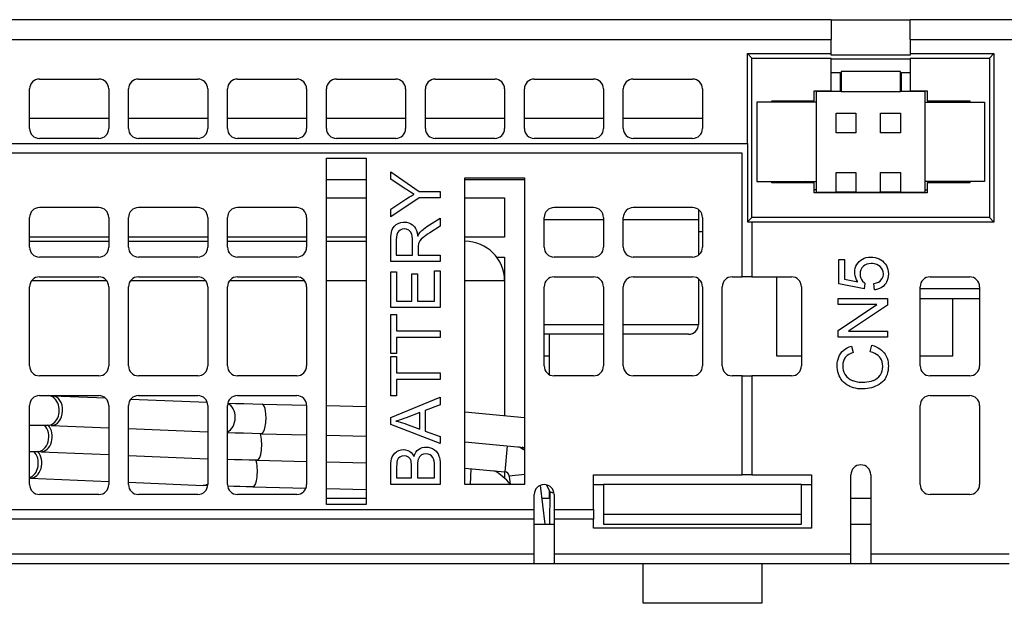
# Model space of a CAD drawing. Extents: x 14074 to 14381, y -3030 to -2703.
# Tile 5 of 27: x 14257 to 14307, y -2989 to -2960. Entities that reach past the tile are written whole.
import ezdxf

# ---------------------------------------------------------------- set-up
doc = ezdxf.new("R2010")
doc.units = 0
doc.layers.add('TEXT', color=2, linetype='CONTINUOUS')

msp = doc.modelspace()

# ---------------------------------------------------------------- linework, layer by layer
at = {"layer": 'TEXT', "color": 7}
for p, q in [((14298.201, -2959.847), (14229.701, -2959.847)), ((14298.201, -2959.847), (14298.201, -2960.847)), ((14298.201, -2959.847), (14302.201, -2959.847)), ((14377.201, -2959.847), (14302.201, -2959.847)), ((14302.201, -2960.847), (14302.201, -2959.847)), ((14229.701, -2960.847), (14298.201, -2960.847)), ((14298.201, -2961.562), (14298.201, -2960.847)), ((14302.201, -2960.847), (14377.701, -2960.847)), ((14302.201, -2960.847), (14302.201, -2961.562)), ((14293.973, -2966.097), (14293.973, -2961.562)), ((14293.973, -2961.562), (14298.201, -2961.562)), ((14293.973, -2961.562), (14294.201, -2961.79)), ((14298.201, -2961.641), (14298.201, -2961.562)), ((14302.201, -2961.562), (14306.429, -2961.562)), ((14302.201, -2961.562), (14302.201, -2961.641)), ((14306.429, -2961.562), (14306.201, -2961.79)), ((14306.429, -2961.562), (14306.429, -2970.075)), ((14294.201, -2961.79), (14298.201, -2961.79)), ((14294.201, -2969.847), (14294.201, -2961.79)), ((14302.201, -2961.641), (14298.201, -2961.641)), ((14298.201, -2963.447), (14298.201, -2961.79)), ((14298.201, -2961.834), (14302.201, -2961.834)), ((14302.201, -2961.847), (14298.201, -2961.847)), ((14302.201, -2961.79), (14302.201, -2963.447)), ((14302.201, -2961.79), (14306.201, -2961.79)), ((14306.201, -2961.79), (14306.201, -2969.847)), ((14298.201, -2962.522), (14298.651, -2962.522)), ((14298.651, -2962.522), (14298.651, -2963.472)), ((14298.701, -2962.472), (14298.701, -2963.472)), ((14301.701, -2962.472), (14298.701, -2962.472)), ((14301.701, -2963.472), (14301.701, -2962.472)), ((14301.751, -2963.472), (14301.751, -2962.522)), ((14301.751, -2962.522), (14302.201, -2962.522)), ((14258.201, -2962.847), (14261.201, -2962.847)), ((14263.201, -2962.847), (14266.201, -2962.847)), ((14268.201, -2962.847), (14271.201, -2962.847)), ((14273.201, -2962.847), (14276.201, -2962.847)), ((14278.201, -2962.847), (14281.201, -2962.847)), ((14283.201, -2962.847), (14286.201, -2962.847)), ((14288.201, -2962.847), (14291.201, -2962.847)), ((14257.701, -2965.347), (14257.701, -2963.347)), ((14261.701, -2963.347), (14261.701, -2965.347)), ((14262.701, -2965.347), (14262.701, -2963.347)), ((14266.701, -2963.347), (14266.701, -2965.347)), ((14267.701, -2965.347), (14267.701, -2963.347)), ((14271.701, -2963.347), (14271.701, -2965.347)), ((14272.701, -2965.347), (14272.701, -2963.347)), ((14276.701, -2963.347), (14276.701, -2965.347)), ((14277.701, -2965.347), (14277.701, -2963.347)), ((14281.701, -2963.347), (14281.701, -2965.347)), ((14282.701, -2965.347), (14282.701, -2963.347)), ((14286.701, -2963.347), (14286.701, -2965.347)), ((14287.701, -2965.347), (14287.701, -2963.347)), ((14291.701, -2963.347), (14291.701, -2965.347)), ((14297.351, -2963.947), (14297.351, -2963.447)), ((14297.351, -2963.447), (14298.201, -2963.447)), ((14297.451, -2963.472), (14297.451, -2963.447)), ((14298.701, -2963.472), (14297.451, -2963.472)), ((14297.451, -2963.472), (14297.451, -2968.572)), ((14298.701, -2963.472), (14301.701, -2963.472)), ((14302.951, -2963.472), (14301.701, -2963.472)), ((14302.201, -2963.447), (14303.051, -2963.447)), ((14302.951, -2963.447), (14302.951, -2963.472)), ((14302.951, -2968.572), (14302.951, -2963.472)), ((14303.051, -2963.447), (14303.051, -2963.947)), ((14297.451, -2964.022), (14294.451, -2964.022)), ((14294.451, -2964.022), (14294.451, -2968.022)), ((14295.201, -2964.022), (14295.201, -2963.947)), ((14295.201, -2963.947), (14297.351, -2963.947)), ((14302.951, -2964.022), (14305.951, -2964.022)), ((14303.051, -2963.947), (14305.201, -2963.947)), ((14305.201, -2963.947), (14305.201, -2964.022)), ((14305.951, -2964.022), (14305.951, -2968.022)), ((14298.451, -2965.572), (14298.451, -2964.572)), ((14298.451, -2964.572), (14299.451, -2964.572)), ((14299.451, -2964.572), (14299.451, -2965.572)), ((14300.701, -2965.572), (14300.701, -2964.572)), ((14300.701, -2964.572), (14301.701, -2964.572)), ((14301.701, -2964.572), (14301.701, -2965.572)), ((14261.701, -2964.847), (14257.701, -2964.847)), ((14266.701, -2964.847), (14262.701, -2964.847)), ((14271.701, -2964.847), (14267.701, -2964.847)), ((14276.701, -2964.847), (14272.701, -2964.847)), ((14281.701, -2964.847), (14277.701, -2964.847)), ((14286.701, -2964.847), (14282.701, -2964.847)), ((14291.701, -2964.847), (14287.701, -2964.847)), ((14299.451, -2965.572), (14298.451, -2965.572)), ((14301.701, -2965.572), (14300.701, -2965.572)), ((14261.201, -2965.847), (14258.201, -2965.847)), ((14266.201, -2965.847), (14263.201, -2965.847)), ((14271.201, -2965.847), (14268.201, -2965.847)), ((14276.201, -2965.847), (14273.201, -2965.847)), ((14281.201, -2965.847), (14278.201, -2965.847)), ((14286.201, -2965.847), (14283.201, -2965.847)), ((14291.201, -2965.847), (14288.201, -2965.847)), ((14235.601, -2966.097), (14293.973, -2966.097)), ((14293.973, -2966.097), (14293.979, -2966.097)), ((14293.979, -2966.097), (14293.979, -2970.07)), ((14293.701, -2966.597), (14236.101, -2966.597)), ((14272.701, -2984.347), (14272.701, -2966.847)), ((14272.701, -2966.847), (14274.701, -2966.847)), ((14274.701, -2966.847), (14274.701, -2984.347)), ((14293.701, -2972.847), (14293.701, -2966.597)), ((14275.951, -2967.915), (14275.951, -2967.53)), ((14275.951, -2967.53), (14277.393, -2968.527)), ((14298.451, -2967.572), (14299.451, -2967.572)), ((14298.451, -2968.572), (14298.451, -2967.572)), ((14299.451, -2967.572), (14299.451, -2968.572)), ((14300.701, -2967.572), (14301.701, -2967.572)), ((14300.701, -2968.572), (14300.701, -2967.572)), ((14301.701, -2967.572), (14301.701, -2968.572)), ((14274.701, -2967.947), (14272.701, -2967.947)), ((14276.686, -2968.399), (14275.951, -2967.915)), ((14279.701, -2983.347), (14279.701, -2967.847)), ((14279.701, -2967.847), (14282.701, -2967.847)), ((14282.701, -2967.947), (14279.701, -2967.947)), ((14282.701, -2967.847), (14282.701, -2983.347)), ((14294.451, -2968.022), (14297.451, -2968.022)), ((14295.201, -2968.097), (14295.201, -2968.022)), ((14295.451, -2968.097), (14295.451, -2968.022)), ((14305.951, -2968.022), (14302.951, -2968.022)), ((14305.201, -2968.022), (14305.201, -2968.097)), ((14276.742, -2968.435), (14276.686, -2968.399)), ((14276.846, -2968.501), (14276.742, -2968.435)), ((14276.945, -2968.562), (14276.846, -2968.501)), ((14277.039, -2968.619), (14276.945, -2968.562)), ((14277.393, -2968.527), (14278.451, -2968.527)), ((14278.451, -2968.527), (14278.451, -2968.857)), ((14297.351, -2968.097), (14295.201, -2968.097)), ((14297.351, -2968.597), (14297.351, -2968.097)), ((14297.451, -2968.447), (14297.351, -2968.447)), ((14297.451, -2968.572), (14298.451, -2968.572)), ((14297.451, -2968.597), (14297.451, -2968.572)), ((14299.451, -2968.572), (14298.451, -2968.572)), ((14299.451, -2968.572), (14300.701, -2968.572)), ((14301.701, -2968.572), (14300.701, -2968.572)), ((14301.701, -2968.572), (14302.951, -2968.572)), ((14302.951, -2968.447), (14303.051, -2968.447)), ((14302.951, -2968.572), (14302.951, -2968.597)), ((14305.201, -2968.097), (14303.051, -2968.097)), ((14303.051, -2968.097), (14303.051, -2968.597)), ((14272.701, -2968.847), (14274.701, -2968.847)), ((14277.393, -2968.857), (14275.951, -2969.82)), ((14275.951, -2969.418), (14276.705, -2968.925)), ((14276.705, -2968.925), (14276.902, -2968.802)), ((14276.902, -2968.802), (14277, -2968.744)), ((14277, -2968.744), (14277.098, -2968.688)), ((14277.128, -2968.672), (14277.039, -2968.619)), ((14277.098, -2968.688), (14277.128, -2968.672)), ((14278.451, -2968.857), (14277.393, -2968.857)), ((14279.701, -2968.847), (14281.701, -2968.847)), ((14281.701, -2968.847), (14281.701, -2970.847)), ((14303.051, -2968.597), (14297.351, -2968.597)), ((14261.201, -2969.347), (14258.201, -2969.347)), ((14266.201, -2969.347), (14263.201, -2969.347)), ((14271.201, -2969.347), (14268.201, -2969.347)), ((14275.951, -2969.82), (14275.951, -2969.418)), ((14286.201, -2969.347), (14284.201, -2969.347)), ((14291.201, -2969.347), (14288.201, -2969.347)), ((14291.501, -2969.447), (14291.501, -2969.947)), ((14257.701, -2971.347), (14257.701, -2969.847)), ((14261.701, -2969.847), (14261.701, -2971.347)), ((14262.701, -2971.347), (14262.701, -2969.847)), ((14266.701, -2969.847), (14266.701, -2971.347)), ((14267.701, -2971.347), (14267.701, -2969.847)), ((14271.701, -2969.847), (14271.701, -2971.347)), ((14277.771, -2970.308), (14278.451, -2969.874)), ((14278.451, -2969.874), (14278.451, -2970.29)), ((14283.701, -2971.347), (14283.701, -2969.847)), ((14283.701, -2969.947), (14286.701, -2969.947)), ((14286.701, -2969.847), (14286.701, -2971.347)), ((14287.701, -2971.347), (14287.701, -2969.847)), ((14287.701, -2969.947), (14291.501, -2969.947)), ((14291.501, -2969.947), (14291.501, -2971.747)), ((14291.701, -2969.847), (14291.701, -2971.347)), ((14293.979, -2970.07), (14294.201, -2969.847)), ((14293.979, -2970.07), (14294.201, -2970.07)), ((14306.201, -2969.847), (14294.201, -2969.847)), ((14294.201, -2970.075), (14294.201, -2970.07)), ((14306.429, -2970.075), (14294.201, -2970.075)), ((14294.201, -2970.075), (14294.201, -2972.847)), ((14306.429, -2970.075), (14306.201, -2969.847)), ((14275.98, -2970.595), (14276.004, -2970.501)), ((14276.004, -2970.501), (14276.018, -2970.46)), ((14276.018, -2970.46), (14276.068, -2970.362)), ((14276.068, -2970.362), (14276.138, -2970.276)), ((14276.138, -2970.276), (14276.226, -2970.202)), ((14276.226, -2970.202), (14276.257, -2970.182)), ((14276.257, -2970.182), (14276.357, -2970.132)), ((14276.342, -2970.547), (14276.29, -2970.625)), ((14276.422, -2970.478), (14276.342, -2970.547)), ((14276.357, -2970.132), (14276.463, -2970.097)), ((14276.52, -2970.434), (14276.422, -2970.478)), ((14276.463, -2970.097), (14276.576, -2970.081)), ((14276.633, -2970.42), (14276.52, -2970.434)), ((14276.576, -2970.081), (14276.633, -2970.078)), ((14276.633, -2970.078), (14276.75, -2970.087)), ((14276.644, -2970.42), (14276.633, -2970.42)), ((14276.754, -2970.438), (14276.644, -2970.42)), ((14276.75, -2970.087), (14276.858, -2970.114)), ((14276.857, -2970.485), (14276.754, -2970.438)), ((14276.877, -2970.5), (14276.857, -2970.485)), ((14276.858, -2970.114), (14276.957, -2970.159)), ((14276.953, -2970.577), (14276.877, -2970.5)), ((14276.957, -2970.159), (14277.048, -2970.221)), ((14277.048, -2970.221), (14277.081, -2970.25)), ((14277.081, -2970.25), (14277.146, -2970.323)), ((14277.146, -2970.323), (14277.202, -2970.409)), ((14277.202, -2970.409), (14277.246, -2970.509)), ((14277.246, -2970.509), (14277.282, -2970.622)), ((14277.438, -2970.583), (14277.513, -2970.507)), ((14277.513, -2970.507), (14277.598, -2970.434)), ((14277.598, -2970.434), (14277.691, -2970.363)), ((14277.691, -2970.363), (14277.771, -2970.308)), ((14278.451, -2970.29), (14277.931, -2970.62)), ((14291.501, -2970.548), (14291.701, -2970.548)), ((14261.701, -2970.847), (14257.701, -2970.847)), ((14257.701, -2971.047), (14261.701, -2971.047)), ((14266.701, -2970.847), (14262.701, -2970.847)), ((14262.701, -2971.047), (14266.701, -2971.047)), ((14271.701, -2970.847), (14267.701, -2970.847)), ((14267.701, -2971.047), (14271.701, -2971.047)), ((14274.701, -2970.847), (14272.701, -2970.847)), ((14272.701, -2971.047), (14274.701, -2971.047)), ((14275.951, -2970.967), (14275.955, -2970.828)), ((14275.951, -2972.075), (14275.951, -2970.967)), ((14275.955, -2970.828), (14275.965, -2970.703)), ((14275.965, -2970.703), (14275.98, -2970.595)), ((14276.233, -2970.839), (14276.228, -2970.954)), ((14276.228, -2970.954), (14276.228, -2971.745)), ((14276.254, -2970.722), (14276.233, -2970.839)), ((14276.29, -2970.625), (14276.254, -2970.722)), ((14277.007, -2970.68), (14276.953, -2970.577)), ((14277.011, -2970.692), (14277.007, -2970.68)), ((14277.036, -2970.787), (14277.011, -2970.692)), ((14277.05, -2970.9), (14277.036, -2970.787)), ((14277.054, -2971.034), (14277.05, -2970.9)), ((14277.054, -2971.745), (14277.054, -2971.034)), ((14277.282, -2970.622), (14277.309, -2970.748)), ((14277.309, -2970.748), (14277.313, -2970.782)), ((14277.313, -2970.782), (14277.375, -2970.67)), ((14277.419, -2971.025), (14277.368, -2971.129)), ((14277.375, -2970.67), (14277.435, -2970.587)), ((14277.423, -2971.02), (14277.419, -2971.025)), ((14277.488, -2970.944), (14277.423, -2971.02)), ((14277.435, -2970.587), (14277.438, -2970.583)), ((14277.587, -2970.859), (14277.488, -2970.944)), ((14277.632, -2970.823), (14277.587, -2970.859)), ((14277.716, -2970.763), (14277.632, -2970.823)), ((14277.815, -2970.695), (14277.716, -2970.763)), ((14277.931, -2970.62), (14277.815, -2970.695)), ((14281.701, -2970.847), (14279.701, -2970.847)), ((14277.342, -2971.274), (14277.341, -2971.361)), ((14277.341, -2971.361), (14277.341, -2971.745)), ((14277.352, -2971.177), (14277.342, -2971.274)), ((14277.368, -2971.129), (14277.352, -2971.177)), ((14261.201, -2971.847), (14258.201, -2971.847)), ((14266.201, -2971.847), (14263.201, -2971.847)), ((14271.201, -2971.847), (14268.201, -2971.847)), ((14276.228, -2971.745), (14277.054, -2971.745)), ((14277.341, -2971.745), (14278.451, -2971.745)), ((14278.451, -2971.745), (14278.451, -2972.075)), ((14281.301, -2971.847), (14281.701, -2971.847)), ((14281.701, -2971.847), (14281.701, -2973.047)), ((14286.201, -2971.847), (14284.201, -2971.847)), ((14291.201, -2971.847), (14288.201, -2971.847)), ((14298.583, -2973.206), (14298.583, -2971.964)), ((14298.583, -2971.964), (14298.877, -2971.964)), ((14298.877, -2971.964), (14298.877, -2972.961)), ((14299.619, -2972.071), (14299.698, -2972.003)), ((14299.698, -2972.003), (14299.784, -2971.947)), ((14299.784, -2971.947), (14299.878, -2971.903)), ((14299.878, -2971.903), (14299.978, -2971.872)), ((14299.978, -2971.872), (14300.086, -2971.853)), ((14300.086, -2971.853), (14300.201, -2971.847)), ((14300.201, -2971.847), (14300.202, -2971.847)), ((14300.202, -2971.847), (14300.315, -2971.852)), ((14300.315, -2971.852), (14300.423, -2971.87)), ((14300.423, -2971.87), (14300.525, -2971.898)), ((14300.525, -2971.898), (14300.622, -2971.939)), ((14300.622, -2971.939), (14300.714, -2971.99)), ((14300.714, -2971.99), (14300.789, -2972.044)), ((14300.789, -2972.044), (14300.868, -2972.115)), ((14278.451, -2972.075), (14275.951, -2972.075)), ((14278.156, -2974.07), (14278.156, -2972.537)), ((14278.156, -2972.537), (14278.451, -2972.537)), ((14278.451, -2972.537), (14278.451, -2974.4)), ((14299.392, -2972.624), (14299.399, -2972.513)), ((14299.399, -2972.513), (14299.419, -2972.409)), ((14299.419, -2972.409), (14299.454, -2972.309)), ((14299.454, -2972.309), (14299.502, -2972.218)), ((14299.502, -2972.218), (14299.563, -2972.132)), ((14299.563, -2972.132), (14299.619, -2972.071)), ((14299.701, -2972.489), (14299.672, -2972.591)), ((14299.748, -2972.398), (14299.701, -2972.489)), ((14299.815, -2972.319), (14299.748, -2972.398)), ((14299.831, -2972.304), (14299.815, -2972.319)), ((14299.911, -2972.247), (14299.831, -2972.304)), ((14300.005, -2972.205), (14299.911, -2972.247)), ((14300.11, -2972.18), (14300.005, -2972.205)), ((14300.229, -2972.172), (14300.11, -2972.18)), ((14300.287, -2972.174), (14300.229, -2972.172)), ((14300.4, -2972.188), (14300.287, -2972.174)), ((14300.502, -2972.219), (14300.4, -2972.188)), ((14300.593, -2972.264), (14300.502, -2972.219)), ((14300.672, -2972.325), (14300.593, -2972.264)), ((14300.744, -2972.404), (14300.672, -2972.325)), ((14300.797, -2972.494), (14300.744, -2972.404)), ((14300.829, -2972.593), (14300.797, -2972.494)), ((14300.868, -2972.115), (14300.936, -2972.194)), ((14300.936, -2972.194), (14300.991, -2972.279)), ((14300.991, -2972.279), (14301.034, -2972.372)), ((14301.034, -2972.372), (14301.065, -2972.471)), ((14301.065, -2972.471), (14301.085, -2972.578)), ((14261.601, -2973.047), (14257.801, -2973.047)), ((14258.201, -2972.847), (14261.201, -2972.847)), ((14266.601, -2973.047), (14262.801, -2973.047)), ((14263.201, -2972.847), (14266.201, -2972.847)), ((14271.601, -2973.047), (14267.801, -2973.047)), ((14268.201, -2972.847), (14271.201, -2972.847)), ((14274.701, -2973.047), (14272.701, -2973.047)), ((14275.951, -2974.4), (14275.951, -2972.595)), ((14275.951, -2972.595), (14276.246, -2972.595)), ((14276.246, -2972.595), (14276.246, -2974.07)), ((14277.012, -2974.07), (14277.012, -2972.689)), ((14277.012, -2972.689), (14277.305, -2972.689)), ((14277.305, -2972.689), (14277.305, -2974.07)), ((14281.701, -2973.047), (14279.701, -2973.047)), ((14281.701, -2973.047), (14281.701, -2979.867)), ((14284.201, -2972.847), (14286.201, -2972.847)), ((14288.201, -2972.847), (14291.201, -2972.847)), ((14291.501, -2972.947), (14291.501, -2975.247)), ((14293.201, -2972.847), (14293.701, -2972.847)), ((14294.201, -2972.847), (14293.701, -2972.847)), ((14294.201, -2972.847), (14296.201, -2972.847)), ((14295.451, -2976.847), (14295.451, -2972.847)), ((14298.877, -2972.961), (14299.549, -2973.095)), ((14299.395, -2972.695), (14299.392, -2972.624)), ((14299.412, -2972.798), (14299.395, -2972.695)), ((14299.443, -2972.899), (14299.412, -2972.798)), ((14299.488, -2972.998), (14299.443, -2972.899)), ((14299.549, -2973.095), (14299.488, -2972.998)), ((14299.672, -2972.591), (14299.663, -2972.705)), ((14299.663, -2972.705), (14299.673, -2972.817)), ((14299.673, -2972.817), (14299.703, -2972.918)), ((14299.703, -2972.918), (14299.729, -2972.972)), ((14299.729, -2972.972), (14299.793, -2973.063)), ((14300.587, -2973.114), (14300.671, -2973.06)), ((14300.671, -2973.06), (14300.72, -2973.014)), ((14300.72, -2973.014), (14300.783, -2972.927)), ((14300.783, -2972.927), (14300.822, -2972.831)), ((14300.822, -2972.831), (14300.839, -2972.724)), ((14300.84, -2972.7), (14300.829, -2972.593)), ((14300.839, -2972.724), (14300.84, -2972.7)), ((14301.037, -2973.029), (14300.995, -2973.122)), ((14301.068, -2972.927), (14301.037, -2973.029)), ((14301.085, -2972.818), (14301.068, -2972.927)), ((14301.085, -2972.578), (14301.092, -2972.691)), ((14301.092, -2972.7), (14301.085, -2972.818)), ((14301.092, -2972.691), (14301.092, -2972.7)), ((14303.201, -2972.847), (14305.201, -2972.847)), ((14257.701, -2977.347), (14257.701, -2973.347)), ((14261.701, -2973.347), (14261.701, -2977.347)), ((14262.701, -2977.347), (14262.701, -2973.347)), ((14266.701, -2973.347), (14266.701, -2977.347)), ((14267.701, -2977.347), (14267.701, -2973.347)), ((14271.701, -2973.347), (14271.701, -2977.347)), ((14283.701, -2977.347), (14283.701, -2973.347)), ((14286.701, -2973.347), (14286.701, -2977.347)), ((14287.701, -2977.347), (14287.701, -2973.347)), ((14291.701, -2973.347), (14291.701, -2977.347)), ((14292.701, -2977.347), (14292.701, -2973.347)), ((14296.701, -2973.347), (14296.701, -2977.347)), ((14299.867, -2973.448), (14298.583, -2973.206)), ((14299.793, -2973.063), (14299.871, -2973.136)), ((14299.905, -2973.16), (14299.867, -2973.448)), ((14299.871, -2973.136), (14299.905, -2973.16)), ((14300.367, -2973.181), (14300.486, -2973.154)), ((14300.394, -2973.502), (14300.367, -2973.181)), ((14300.439, -2973.497), (14300.394, -2973.502)), ((14300.549, -2973.474), (14300.439, -2973.497)), ((14300.486, -2973.154), (14300.587, -2973.114)), ((14300.65, -2973.439), (14300.549, -2973.474)), ((14300.742, -2973.391), (14300.65, -2973.439)), ((14300.825, -2973.329), (14300.742, -2973.391)), ((14300.901, -2973.255), (14300.825, -2973.329)), ((14300.94, -2973.208), (14300.901, -2973.255)), ((14300.995, -2973.122), (14300.94, -2973.208)), ((14302.701, -2977.347), (14302.701, -2973.347)), ((14305.701, -2973.447), (14302.701, -2973.447)), ((14305.701, -2973.347), (14305.701, -2977.347)), ((14298.55, -2974.25), (14298.55, -2973.934)), ((14298.55, -2973.934), (14301.049, -2973.934)), ((14301.049, -2973.934), (14301.049, -2974.273)), ((14302.701, -2973.947), (14305.701, -2973.947)), ((14304.351, -2976.847), (14304.351, -2973.947)), ((14278.451, -2974.4), (14275.951, -2974.4)), ((14276.246, -2974.07), (14277.012, -2974.07)), ((14277.305, -2974.07), (14278.156, -2974.07)), ((14298.55, -2975.562), (14300.512, -2974.25)), ((14300.512, -2974.25), (14298.55, -2974.25)), ((14301.049, -2974.273), (14299.084, -2975.584)), ((14275.951, -2976.726), (14275.951, -2974.746)), ((14275.951, -2974.746), (14276.246, -2974.746)), ((14276.246, -2974.746), (14276.246, -2975.572)), ((14283.701, -2975.247), (14286.701, -2975.247)), ((14287.701, -2975.247), (14291.501, -2975.247)), ((14276.246, -2975.572), (14278.451, -2975.572)), ((14278.451, -2975.903), (14276.246, -2975.903)), ((14276.246, -2975.903), (14276.246, -2976.726)), ((14278.451, -2975.572), (14278.451, -2975.903)), ((14286.701, -2975.747), (14283.701, -2975.747)), ((14283.957, -2975.747), (14283.957, -2977.784)), ((14291.001, -2975.747), (14287.701, -2975.747)), ((14298.55, -2975.901), (14298.55, -2975.562)), ((14301.049, -2975.901), (14298.55, -2975.901)), ((14299.084, -2975.584), (14301.049, -2975.584)), ((14301.049, -2975.584), (14301.049, -2975.901)), ((14298.84, -2976.552), (14298.924, -2976.489)), ((14298.924, -2976.489), (14299.015, -2976.434)), ((14299.015, -2976.434), (14299.116, -2976.389)), ((14299.116, -2976.389), (14299.225, -2976.35)), ((14299.225, -2976.35), (14299.235, -2976.347)), ((14299.235, -2976.347), (14299.312, -2976.672)), ((14300.173, -2976.635), (14300.257, -2976.305)), ((14300.257, -2976.305), (14300.371, -2976.338)), ((14300.371, -2976.338), (14300.478, -2976.379)), ((14300.478, -2976.379), (14300.576, -2976.427)), ((14300.576, -2976.427), (14300.667, -2976.482)), ((14300.667, -2976.482), (14300.748, -2976.545)), ((14276.246, -2976.726), (14275.951, -2976.726)), ((14275.951, -2978.857), (14275.951, -2976.878)), ((14275.951, -2976.878), (14276.246, -2976.878)), ((14276.246, -2976.878), (14276.246, -2977.703)), ((14283.957, -2976.847), (14283.701, -2976.847)), ((14296.701, -2976.847), (14295.451, -2976.847)), ((14298.527, -2977.105), (14298.551, -2977)), ((14298.551, -2977), (14298.585, -2976.901)), ((14298.585, -2976.901), (14298.63, -2976.808)), ((14298.63, -2976.808), (14298.685, -2976.721)), ((14298.685, -2976.721), (14298.698, -2976.704)), ((14298.698, -2976.704), (14298.765, -2976.623)), ((14298.765, -2976.623), (14298.84, -2976.552)), ((14298.861, -2977.011), (14298.822, -2977.107)), ((14298.914, -2976.925), (14298.861, -2977.011)), ((14298.939, -2976.894), (14298.914, -2976.925)), ((14299.01, -2976.826), (14298.939, -2976.894)), ((14299.096, -2976.767), (14299.01, -2976.826)), ((14299.196, -2976.716), (14299.096, -2976.767)), ((14299.312, -2976.672), (14299.196, -2976.716)), ((14300.189, -2976.639), (14300.173, -2976.635)), ((14300.305, -2976.671), (14300.189, -2976.639)), ((14300.408, -2976.713), (14300.305, -2976.671)), ((14300.5, -2976.764), (14300.408, -2976.713)), ((14300.58, -2976.826), (14300.5, -2976.764)), ((14300.649, -2976.896), (14300.58, -2976.826)), ((14300.694, -2976.956), (14300.649, -2976.896)), ((14300.744, -2977.047), (14300.694, -2976.956)), ((14300.748, -2976.545), (14300.821, -2976.614)), ((14300.821, -2976.614), (14300.877, -2976.678)), ((14300.877, -2976.678), (14300.937, -2976.762)), ((14300.937, -2976.762), (14300.987, -2976.853)), ((14300.987, -2976.853), (14301.028, -2976.949)), ((14301.028, -2976.949), (14301.059, -2977.05)), ((14304.351, -2976.847), (14302.701, -2976.847)), ((14298.507, -2977.333), (14298.511, -2977.216)), ((14298.509, -2977.424), (14298.507, -2977.333)), ((14298.522, -2977.534), (14298.509, -2977.424)), ((14298.511, -2977.216), (14298.527, -2977.105)), ((14298.542, -2977.64), (14298.522, -2977.534)), ((14298.798, -2977.212), (14298.79, -2977.328)), ((14298.79, -2977.328), (14298.79, -2977.34)), ((14298.79, -2977.34), (14298.796, -2977.458)), ((14298.796, -2977.458), (14298.815, -2977.568)), ((14298.822, -2977.107), (14298.798, -2977.212)), ((14300.781, -2977.146), (14300.744, -2977.047)), ((14300.777, -2977.592), (14300.8, -2977.488)), ((14300.801, -2977.252), (14300.781, -2977.146)), ((14300.8, -2977.488), (14300.809, -2977.379)), ((14300.809, -2977.366), (14300.801, -2977.252)), ((14300.809, -2977.379), (14300.809, -2977.366)), ((14301.059, -2977.05), (14301.079, -2977.158)), ((14301.087, -2977.463), (14301.076, -2977.578)), ((14301.079, -2977.158), (14301.091, -2977.269)), ((14301.092, -2977.338), (14301.087, -2977.463)), ((14301.091, -2977.269), (14301.092, -2977.338)), ((14261.201, -2977.847), (14258.201, -2977.847)), ((14266.201, -2977.847), (14263.201, -2977.847)), ((14271.201, -2977.847), (14268.201, -2977.847)), ((14276.246, -2977.703), (14278.451, -2977.703)), ((14278.451, -2978.033), (14276.246, -2978.033)), ((14276.246, -2978.033), (14276.246, -2978.857)), ((14278.451, -2977.703), (14278.451, -2978.033)), ((14286.201, -2977.847), (14284.201, -2977.847)), ((14291.201, -2977.847), (14288.201, -2977.847)), ((14293.701, -2977.847), (14293.201, -2977.847)), ((14293.701, -2982.847), (14293.701, -2977.847)), ((14293.701, -2977.847), (14294.201, -2977.847)), ((14296.201, -2977.847), (14294.201, -2977.847)), ((14294.201, -2977.847), (14294.201, -2982.847)), ((14298.571, -2977.742), (14298.542, -2977.64)), ((14298.609, -2977.843), (14298.571, -2977.742)), ((14298.656, -2977.939), (14298.609, -2977.843)), ((14298.699, -2978.008), (14298.656, -2977.939)), ((14298.762, -2978.095), (14298.699, -2978.008)), ((14298.815, -2977.568), (14298.846, -2977.668)), ((14298.846, -2977.668), (14298.889, -2977.76)), ((14298.889, -2977.76), (14298.928, -2977.821)), ((14298.928, -2977.821), (14298.997, -2977.904)), ((14298.997, -2977.904), (14299.075, -2977.975)), ((14299.075, -2977.975), (14299.164, -2978.035)), ((14299.164, -2978.035), (14299.263, -2978.081)), ((14300.335, -2978.078), (14300.438, -2978.03)), ((14300.438, -2978.03), (14300.529, -2977.971)), ((14300.529, -2977.971), (14300.607, -2977.901)), ((14300.607, -2977.901), (14300.672, -2977.82)), ((14300.672, -2977.82), (14300.691, -2977.79)), ((14300.691, -2977.79), (14300.742, -2977.693)), ((14300.742, -2977.693), (14300.777, -2977.592)), ((14300.927, -2977.995), (14300.865, -2978.079)), ((14300.944, -2977.967), (14300.927, -2977.995)), ((14300.989, -2977.881), (14300.944, -2977.967)), ((14301.026, -2977.787), (14300.989, -2977.881)), ((14301.055, -2977.686), (14301.026, -2977.787)), ((14301.076, -2977.578), (14301.055, -2977.686)), ((14305.201, -2977.847), (14303.201, -2977.847)), ((14298.834, -2978.173), (14298.762, -2978.095)), ((14298.914, -2978.244), (14298.834, -2978.173)), ((14299.002, -2978.307), (14298.914, -2978.244)), ((14299.099, -2978.362), (14299.002, -2978.307)), ((14299.143, -2978.384), (14299.099, -2978.362)), ((14299.238, -2978.423), (14299.143, -2978.384)), ((14299.337, -2978.455), (14299.238, -2978.423)), ((14299.263, -2978.081), (14299.298, -2978.093)), ((14299.298, -2978.093), (14299.403, -2978.124)), ((14299.44, -2978.48), (14299.337, -2978.455)), ((14299.403, -2978.124), (14299.509, -2978.147)), ((14299.549, -2978.498), (14299.44, -2978.48)), ((14299.509, -2978.147), (14299.617, -2978.163)), ((14299.663, -2978.508), (14299.549, -2978.498)), ((14299.617, -2978.163), (14299.726, -2978.17)), ((14299.781, -2978.513), (14299.663, -2978.508)), ((14299.726, -2978.17), (14299.778, -2978.171)), ((14299.778, -2978.171), (14299.899, -2978.168)), ((14299.816, -2978.512), (14299.781, -2978.513)), ((14299.928, -2978.506), (14299.816, -2978.512)), ((14299.899, -2978.168), (14300.012, -2978.158)), ((14300.036, -2978.495), (14299.928, -2978.506)), ((14300.012, -2978.158), (14300.12, -2978.14)), ((14300.144, -2978.476), (14300.036, -2978.495)), ((14300.12, -2978.14), (14300.221, -2978.116)), ((14300.248, -2978.45), (14300.144, -2978.476)), ((14300.221, -2978.116), (14300.316, -2978.085)), ((14300.35, -2978.419), (14300.248, -2978.45)), ((14300.316, -2978.085), (14300.335, -2978.078)), ((14300.451, -2978.379), (14300.35, -2978.419)), ((14300.53, -2978.343), (14300.451, -2978.379)), ((14300.627, -2978.288), (14300.53, -2978.343)), ((14300.716, -2978.226), (14300.627, -2978.288)), ((14300.795, -2978.156), (14300.716, -2978.226)), ((14300.865, -2978.079), (14300.795, -2978.156)), ((14258.201, -2978.847), (14261.201, -2978.847)), ((14258.619, -2978.847), (14258.633, -2978.847)), ((14258.633, -2978.847), (14258.858, -2978.853)), ((14258.858, -2978.853), (14261.524, -2978.965)), ((14262.823, -2979.02), (14266.673, -2979.182)), ((14263.201, -2978.847), (14266.201, -2978.847)), ((14268.201, -2978.847), (14271.201, -2978.847)), ((14276.246, -2978.857), (14275.951, -2978.857)), ((14275.951, -2979.955), (14278.451, -2978.933)), ((14278.451, -2978.933), (14278.451, -2979.309)), ((14303.201, -2978.847), (14305.201, -2978.847)), ((14257.701, -2983.347), (14257.701, -2979.347)), ((14261.701, -2979.347), (14261.701, -2983.347)), ((14262.701, -2983.347), (14262.701, -2979.347)), ((14266.701, -2979.347), (14266.701, -2983.347)), ((14267.701, -2983.347), (14267.701, -2979.347)), ((14269.45, -2979.277), (14271.701, -2979.327)), ((14271.701, -2979.347), (14271.701, -2983.347)), ((14272.701, -2979.349), (14274.701, -2979.392)), ((14278.451, -2979.309), (14277.694, -2979.601)), ((14302.701, -2983.347), (14302.701, -2979.347)), ((14305.701, -2979.347), (14305.701, -2983.347)), ((14275.951, -2980.311), (14275.951, -2979.955)), ((14276.605, -2980.011), (14276.488, -2980.054)), ((14276.732, -2979.964), (14276.605, -2980.011)), ((14277.425, -2979.703), (14276.732, -2979.964)), ((14277.425, -2980.55), (14277.425, -2979.703)), ((14277.694, -2979.601), (14277.694, -2980.645)), ((14279.701, -2979.674), (14282.701, -2979.963)), ((14257.701, -2980.341), (14258.623, -2980.347)), ((14258.795, -2980.351), (14258.623, -2980.347)), ((14258.795, -2980.351), (14261.701, -2980.474)), ((14262.701, -2980.516), (14266.701, -2980.685)), ((14278.451, -2981.271), (14275.951, -2980.311)), ((14276.283, -2980.12), (14276.213, -2980.141)), ((14276.213, -2980.141), (14276.325, -2980.165)), ((14276.381, -2980.089), (14276.283, -2980.12)), ((14276.325, -2980.165), (14276.435, -2980.193)), ((14276.488, -2980.054), (14276.381, -2980.089)), ((14276.435, -2980.193), (14276.546, -2980.226)), ((14276.546, -2980.226), (14276.655, -2980.262)), ((14276.655, -2980.262), (14276.691, -2980.275)), ((14276.691, -2980.275), (14277.425, -2980.55)), ((14269.417, -2980.777), (14271.701, -2980.827)), ((14272.701, -2980.849), (14274.701, -2980.893)), ((14277.694, -2980.645), (14278.451, -2980.919)), ((14278.451, -2980.919), (14278.451, -2981.271)), ((14277.348, -2981.572), (14277.442, -2981.514)), ((14277.442, -2981.514), (14277.544, -2981.475)), ((14277.544, -2981.475), (14277.656, -2981.455)), ((14277.656, -2981.455), (14277.726, -2981.451)), ((14277.726, -2981.451), (14277.842, -2981.459)), ((14277.842, -2981.459), (14277.953, -2981.485)), ((14277.953, -2981.485), (14278.052, -2981.524)), ((14279.701, -2981.177), (14282.701, -2981.467)), ((14281.829, -2981.382), (14281.711, -2982.701)), ((14257.701, -2981.677), (14258.094, -2981.679)), ((14258.27, -2981.684), (14258.094, -2981.679)), ((14258.27, -2981.684), (14261.701, -2981.828)), ((14262.701, -2981.87), (14266.701, -2982.039)), ((14275.991, -2982.043), (14276.022, -2981.95)), ((14276.022, -2981.95), (14276.026, -2981.94)), ((14276.026, -2981.94), (14276.082, -2981.839)), ((14276.082, -2981.839), (14276.153, -2981.754)), ((14276.153, -2981.754), (14276.239, -2981.682)), ((14276.239, -2981.682), (14276.26, -2981.669)), ((14276.26, -2981.669), (14276.364, -2981.616)), ((14276.41, -2981.957), (14276.328, -2982.031)), ((14276.364, -2981.616), (14276.471, -2981.584)), ((14276.413, -2981.954), (14276.41, -2981.957)), ((14276.515, -2981.912), (14276.413, -2981.954)), ((14276.471, -2981.584), (14276.582, -2981.572)), ((14276.629, -2981.897), (14276.515, -2981.912)), ((14276.582, -2981.572), (14276.59, -2981.572)), ((14276.59, -2981.572), (14276.702, -2981.583)), ((14276.636, -2981.897), (14276.629, -2981.897)), ((14276.752, -2981.914), (14276.636, -2981.897)), ((14276.702, -2981.583), (14276.809, -2981.616)), ((14276.848, -2981.96), (14276.752, -2981.914)), ((14276.809, -2981.616), (14276.893, -2981.659)), ((14276.853, -2981.964), (14276.848, -2981.96)), ((14276.924, -2982.043), (14276.853, -2981.964)), ((14276.893, -2981.659), (14276.978, -2981.723)), ((14276.978, -2981.723), (14277.052, -2981.807)), ((14277.052, -2981.807), (14277.115, -2981.909)), ((14277.115, -2981.909), (14277.121, -2981.921)), ((14277.121, -2981.921), (14277.163, -2981.808)), ((14277.163, -2981.808), (14277.218, -2981.709)), ((14277.218, -2981.709), (14277.287, -2981.625)), ((14277.287, -2981.625), (14277.348, -2981.572)), ((14277.403, -2981.941), (14277.346, -2982.039)), ((14277.483, -2981.865), (14277.403, -2981.941)), ((14277.509, -2981.848), (14277.483, -2981.865)), ((14277.611, -2981.807), (14277.509, -2981.848)), ((14277.726, -2981.794), (14277.611, -2981.807)), ((14277.834, -2981.805), (14277.726, -2981.794)), ((14277.936, -2981.843), (14277.834, -2981.805)), ((14278.003, -2981.887), (14277.936, -2981.843)), ((14278.076, -2981.969), (14278.003, -2981.887)), ((14278.052, -2981.524), (14278.157, -2981.586)), ((14278.113, -2982.044), (14278.076, -2981.969)), ((14278.157, -2981.586), (14278.241, -2981.658)), ((14278.241, -2981.658), (14278.286, -2981.708)), ((14278.286, -2981.708), (14278.342, -2981.798)), ((14278.342, -2981.798), (14278.386, -2981.904)), ((14278.386, -2981.904), (14278.409, -2981.981)), ((14278.409, -2981.981), (14278.429, -2982.079)), ((14269.198, -2982.118), (14271.701, -2982.173)), ((14272.701, -2982.195), (14274.701, -2982.239)), ((14275.951, -2982.399), (14275.956, -2982.268)), ((14275.951, -2983.337), (14275.951, -2982.399)), ((14275.956, -2982.268), (14275.969, -2982.148)), ((14275.969, -2982.148), (14275.991, -2982.043)), ((14276.247, -2982.453), (14276.246, -2982.507)), ((14276.246, -2982.507), (14276.246, -2983.006)), ((14276.251, -2982.316), (14276.247, -2982.453)), ((14276.262, -2982.208), (14276.251, -2982.316)), ((14276.28, -2982.127), (14276.262, -2982.208)), ((14276.328, -2982.031), (14276.28, -2982.127)), ((14276.973, -2982.151), (14276.924, -2982.043)), ((14276.986, -2982.214), (14276.973, -2982.151)), ((14276.998, -2982.324), (14276.986, -2982.214)), ((14277.002, -2982.466), (14276.998, -2982.324)), ((14277.002, -2983.006), (14277.002, -2982.466)), ((14277.302, -2982.262), (14277.297, -2982.394)), ((14277.297, -2982.394), (14277.297, -2983.006)), ((14277.317, -2982.152), (14277.302, -2982.262)), ((14277.338, -2982.063), (14277.317, -2982.152)), ((14277.346, -2982.039), (14277.338, -2982.063)), ((14278.144, -2982.16), (14278.113, -2982.044)), ((14278.153, -2982.247), (14278.144, -2982.16)), ((14278.156, -2982.385), (14278.153, -2982.247)), ((14278.156, -2983.006), (14278.156, -2982.385)), ((14278.429, -2982.079), (14278.443, -2982.19)), ((14278.443, -2982.19), (14278.45, -2982.311)), ((14278.45, -2982.311), (14278.451, -2982.385)), ((14278.451, -2982.385), (14278.451, -2983.337)), ((14276.246, -2983.006), (14277.002, -2983.006)), ((14277.297, -2983.006), (14278.156, -2983.006)), ((14279.701, -2982.522), (14281.711, -2982.701)), ((14280.002, -2982.549), (14279.955, -2983.347)), ((14281.701, -2982.701), (14281.701, -2983.02)), ((14282.701, -2982.828), (14281.938, -2982.921)), ((14281.938, -2982.921), (14281.99, -2983.347)), ((14286.201, -2984.597), (14286.201, -2982.847)), ((14286.201, -2982.847), (14293.701, -2982.847)), ((14294.201, -2982.847), (14293.701, -2982.847)), ((14294.201, -2982.847), (14297.201, -2982.847)), ((14297.201, -2982.847), (14297.201, -2985.547)), ((14299.201, -2986.847), (14299.201, -2982.847)), ((14300.201, -2982.847), (14300.201, -2986.847)), ((14257.744, -2983.016), (14257.701, -2983.014)), ((14257.744, -2983.016), (14261.701, -2983.183)), ((14262.701, -2983.225), (14266.465, -2983.384)), ((14266.699, -2983.393), (14266.465, -2983.384)), ((14268.98, -2983.46), (14271.671, -2983.519)), ((14278.451, -2983.337), (14275.951, -2983.337)), ((14282.701, -2983.347), (14279.701, -2983.347)), ((14283.503, -2983.388), (14283.743, -2985.347)), ((14283.821, -2983.361), (14283.988, -2983.705)), ((14286.201, -2983.347), (14286.701, -2983.347)), ((14286.701, -2983.347), (14286.701, -2984.847)), ((14296.701, -2983.347), (14286.701, -2983.347)), ((14296.701, -2983.347), (14297.201, -2983.347)), ((14296.701, -2984.847), (14296.701, -2983.347)), ((14261.201, -2983.847), (14258.201, -2983.847)), ((14266.201, -2983.847), (14263.201, -2983.847)), ((14271.201, -2983.847), (14268.201, -2983.847)), ((14272.701, -2983.542), (14274.701, -2983.586)), ((14283.201, -2984.597), (14283.201, -2983.847)), ((14283.957, -2983.642), (14283.957, -2984.047)), ((14283.985, -2983.699), (14283.965, -2985.347)), ((14284.201, -2983.847), (14284.201, -2984.597)), ((14305.201, -2983.847), (14303.201, -2983.847)), ((14274.701, -2984.047), (14272.701, -2984.047)), ((14274.701, -2984.347), (14272.701, -2984.347)), ((14283.981, -2984.047), (14283.584, -2984.047)), ((14300.201, -2984.047), (14299.201, -2984.047)), ((14238.101, -2984.597), (14283.201, -2984.597)), ((14283.201, -2985.097), (14283.201, -2984.597)), ((14284.201, -2984.597), (14284.201, -2985.097)), ((14284.201, -2984.597), (14286.201, -2984.597)), ((14286.201, -2984.597), (14286.201, -2985.097)), ((14286.701, -2984.847), (14296.701, -2984.847)), ((14286.701, -2984.847), (14286.701, -2985.347)), ((14296.701, -2985.347), (14296.701, -2984.847)), ((14283.201, -2985.097), (14237.601, -2985.097)), ((14283.201, -2986.847), (14283.201, -2985.097)), ((14283.201, -2985.347), (14284.201, -2985.347)), ((14284.201, -2985.097), (14284.201, -2986.847)), ((14286.201, -2985.097), (14284.201, -2985.097)), ((14286.201, -2985.547), (14286.201, -2985.097)), ((14286.701, -2985.347), (14296.701, -2985.347)), ((14299.201, -2985.347), (14300.201, -2985.347)), ((14297.201, -2985.547), (14286.201, -2985.547)), ((14229.701, -2986.847), (14283.201, -2986.847)), ((14283.201, -2987.347), (14283.201, -2986.847)), ((14284.201, -2986.847), (14284.201, -2987.347)), ((14284.201, -2986.847), (14299.201, -2986.847)), ((14299.201, -2987.347), (14299.201, -2986.847)), ((14300.201, -2986.847), (14307.201, -2986.847)), ((14300.201, -2986.847), (14300.201, -2987.347)), ((14288.701, -2987.347), (14230.201, -2987.347)), ((14288.701, -2989.347), (14288.701, -2987.347)), ((14294.701, -2987.347), (14288.701, -2987.347)), ((14307.201, -2987.347), (14294.701, -2987.347)), ((14294.701, -2987.347), (14294.701, -2989.347)), ((14294.701, -2989.347), (14288.701, -2989.347))]:
    msp.add_line(p, q, dxfattribs=at)
at = {"layer": 'TEXT', "color": 7, "flags": 128}
for points in [[(14267.716, -2979.226), (14268.101, -2979.24), (14268.523, -2979.254), (14268.975, -2979.266), (14269.45, -2979.277)], [(14269.417, -2980.777), (14268.949, -2980.766), (14268.502, -2980.754), (14268.085, -2980.74), (14267.701, -2980.727)], [(14269.198, -2982.118), (14268.803, -2982.109), (14268.42, -2982.099), (14268.051, -2982.089), (14267.701, -2982.078)], [(14268.98, -2983.46), (14268.651, -2983.453), (14268.328, -2983.445), (14268.013, -2983.436), (14267.708, -2983.427)]]:
    msp.add_lwpolyline(points, dxfattribs=at)
at = {"layer": 'TEXT', "color": 7}
for centre, radius, start, end in [((14258.201, -2963.347), 0.5, 90, 180), ((14261.201, -2963.347), 0.5, 0, 90), ((14263.201, -2963.347), 0.5, 90, 180), ((14266.201, -2963.347), 0.5, 0, 90), ((14268.201, -2963.347), 0.5, 90, 180), ((14271.201, -2963.347), 0.5, 0, 90), ((14273.201, -2963.347), 0.5, 90, 180), ((14276.201, -2963.347), 0.5, 0, 90), ((14278.201, -2963.347), 0.5, 90, 180), ((14281.201, -2963.347), 0.5, 0, 90), ((14283.201, -2963.347), 0.5, 90, 180), ((14286.201, -2963.347), 0.5, 0, 90), ((14288.201, -2963.347), 0.5, 90, 180), ((14291.201, -2963.347), 0.5, 0, 90), ((14258.201, -2965.347), 0.5, 180, 270), ((14261.201, -2965.347), 0.5, 270, 0), ((14263.201, -2965.347), 0.5, 180, 270), ((14266.201, -2965.347), 0.5, 270, 0), ((14268.201, -2965.347), 0.5, 180, 270), ((14271.201, -2965.347), 0.5, 270, 0), ((14273.201, -2965.347), 0.5, 180, 270), ((14276.201, -2965.347), 0.5, 270, 0), ((14278.201, -2965.347), 0.5, 180, 270), ((14281.201, -2965.347), 0.5, 270, 0), ((14283.201, -2965.347), 0.5, 180, 270), ((14286.201, -2965.347), 0.5, 270, 0), ((14288.201, -2965.347), 0.5, 180, 270), ((14291.201, -2965.347), 0.5, 270, 0), ((14297.201, -2968.447), 0.5, 121.7883, 135.573), ((14258.201, -2969.847), 0.5, 90, 180), ((14261.201, -2969.847), 0.5, 0, 90), ((14263.201, -2969.847), 0.5, 90, 180), ((14266.201, -2969.847), 0.5, 0, 90), ((14268.201, -2969.847), 0.5, 90, 180), ((14271.201, -2969.847), 0.5, 0, 90), ((14284.201, -2969.847), 0.5, 90, 180), ((14286.201, -2969.847), 0.5, 0, 90), ((14288.201, -2969.847), 0.5, 90, 180), ((14291.201, -2969.847), 0.5, 0, 90), ((14279.701, -2973.047), 2, 0, 90), ((14258.201, -2971.347), 0.5, 180, 270), ((14261.201, -2971.347), 0.5, 270, 0), ((14263.201, -2971.347), 0.5, 180, 270), ((14266.201, -2971.347), 0.5, 270, 0), ((14268.201, -2971.347), 0.5, 180, 270), ((14271.201, -2971.347), 0.5, 270, 0), ((14284.201, -2971.347), 0.5, 180, 270), ((14286.201, -2971.347), 0.5, 270, 0), ((14288.201, -2971.347), 0.5, 180, 270), ((14291.201, -2971.347), 0.5, 270, 0), ((14258.201, -2973.347), 0.5, 90, 180), ((14261.201, -2973.347), 0.5, 0, 90), ((14263.201, -2973.347), 0.5, 90, 180), ((14266.201, -2973.347), 0.5, 0, 90), ((14268.201, -2973.347), 0.5, 90, 180), ((14271.201, -2973.347), 0.5, 0, 90), ((14284.201, -2973.347), 0.5, 90, 180), ((14286.201, -2973.347), 0.5, 0, 90), ((14288.201, -2973.347), 0.5, 90, 180), ((14291.201, -2973.347), 0.5, 0, 90), ((14293.201, -2973.347), 0.5, 90, 180), ((14296.201, -2973.347), 0.5, 0, 90), ((14303.201, -2973.347), 0.5, 90, 180), ((14305.201, -2973.347), 0.5, 0, 90), ((14291.001, -2975.247), 0.5, 270, 0), ((14258.201, -2977.347), 0.5, 180, 270), ((14261.201, -2977.347), 0.5, 270, 0), ((14263.201, -2977.347), 0.5, 180, 270), ((14266.201, -2977.347), 0.5, 270, 0), ((14268.201, -2977.347), 0.5, 180, 270), ((14271.201, -2977.347), 0.5, 270, 0), ((14284.201, -2977.347), 0.5, 180, 270), ((14286.201, -2977.347), 0.5, 270, 0), ((14288.201, -2977.347), 0.5, 180, 270), ((14291.201, -2977.347), 0.5, 270, 0), ((14293.201, -2977.347), 0.5, 180, 270), ((14296.201, -2977.347), 0.5, 270, 0), ((14303.201, -2977.347), 0.5, 180, 270), ((14305.201, -2977.347), 0.5, 270, 0), ((14258.201, -2979.347), 0.5, 90, 180), ((14261.201, -2979.347), 0.5, 0, 90), ((14263.201, -2979.347), 0.5, 90, 180), ((14266.201, -2979.347), 0.5, 0, 90), ((14268.201, -2979.347), 0.5, 90, 180), ((14271.201, -2979.347), 0.5, 0, 90), ((14303.201, -2979.347), 0.5, 90, 180), ((14305.201, -2979.347), 0.5, 0, 90), ((14281.689, -2982.952), 1.678, 52.8807, 64.4036), ((14281.689, -2982.952), 1.748, 54.6111, 58.8175), ((14299.701, -2982.847), 0.5, 0, 180), ((14279.855, -2985.058), 2.75, 39.1656, 60.9345), ((14281.689, -2982.952), 0.252, 6.9683, 84.896), ((14258.201, -2983.347), 0.5, 180, 270), ((14261.201, -2983.347), 0.5, 270, 0), ((14263.201, -2983.347), 0.5, 180, 270), ((14266.201, -2983.347), 0.5, 270, 0), ((14268.201, -2983.347), 0.5, 180, 270), ((14271.201, -2983.347), 0.5, 270, 0), ((14283.701, -2983.847), 0.5, 0, 180), ((14303.201, -2983.347), 0.5, 180, 270), ((14305.201, -2983.347), 0.5, 270, 0)]:
    msp.add_arc(centre, radius, start, end, dxfattribs=at)
for centre, major_axis, ratio, start_param, end_param in [((14258.628, -2979.597), (-0.005, -0.75), 0.76163, 6.283184, 9.424777), ((14258.827, -2979.602), (-0.032, -0.749), 0.724533, 6.283185, 9.424777), ((14267.548, -2979.97), (-0.032, -0.749), 0.724533, 0.344623, 2.894477), ((14269.434, -2980.027), (-0.016, -0.75), 0.28599, 0, 3.141593), ((14258.099, -2980.929), (-0.005, -0.75), 0.76163, 6.283184, 8.749871), ((14258.301, -2980.934), (-0.032, -0.749), 0.724533, 6.283185, 8.783984), ((14269.215, -2981.369), (-0.016, -0.75), 0.28599, 0, 2.489538), ((14257.571, -2982.262), (-0.005, -0.75), 0.76163, 0.238863, 2.466686), ((14257.776, -2982.267), (-0.032, -0.749), 0.724533, 6.283185, 8.784069), ((14268.996, -2982.71), (-0.016, -0.75), 0.28599, 0, 2.489534), ((14266.497, -2982.634), (-0.032, -0.749), 0.724533, 6.283185, 6.726753), ((14284.737, -2983.531), (0.751, 0.168), 0.176168, 3.183387, 3.859176)]:
    msp.add_ellipse(centre, major_axis=major_axis, ratio=ratio, start_param=start_param, end_param=end_param, dxfattribs=at)

doc.saveas('drawing.dxf')
